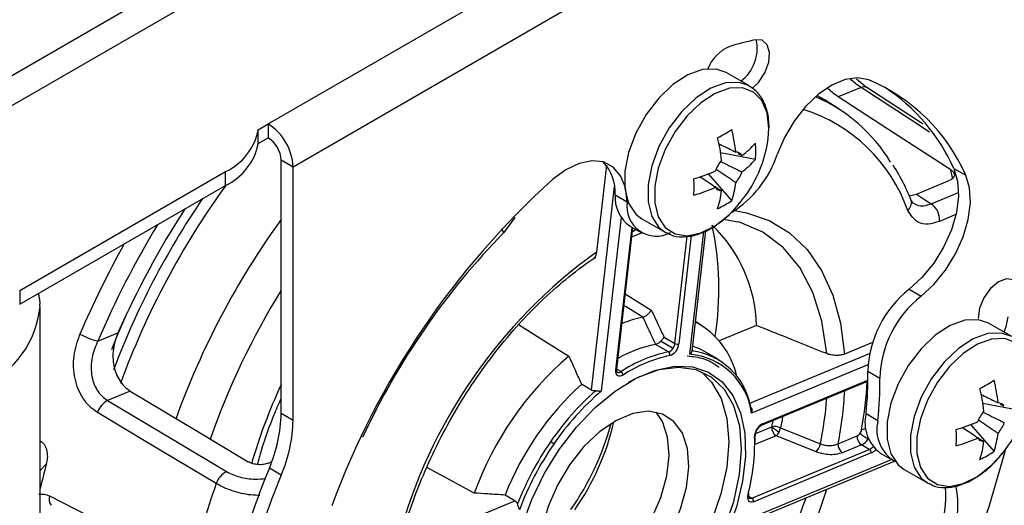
# Model space of a CAD drawing. Header units: millimetres. Extents: x 16 to 503, y 3 to 290.
# Tile 101 of 169: x 124.51 to 129.9, y 127.51 to 130.16. Entities that reach past the tile are written whole.
import ezdxf

# ---------------------------------------------------------------- set-up
doc = ezdxf.new("R2010")
doc.units = ezdxf.units.MM

msp = doc.modelspace()

# ---------------------------------------------------------------- linework, layer by layer
at = {"color": 7, "linetype": 'Continuous', "lineweight": 25}
for p, q in [((125.8715, 129.5902), (129.3425, 131.5939)), ((129.4785, 131.3584), (126.0075, 129.3547)), ((125.9522, 130.7107), (123.7877, 129.4611)), ((123.9289, 129.3793), (126.0937, 130.629)), ((128.5039, 129.7981), (128.3774, 129.8711)), ((129.147, 129.7883), (129.0897, 129.8345)), ((129.1145, 129.7893), (128.9904, 129.7377)), ((129.4545, 129.5886), (129.1459, 129.789)), ((128.9943, 129.6717), (128.913, 129.7235)), ((125.8171, 129.5588), (125.8715, 129.5902)), ((125.8171, 129.4834), (125.8171, 129.5588)), ((125.8715, 129.5902), (125.8715, 129.5148)), ((125.8171, 129.4834), (125.8715, 129.5148)), ((126.0075, 129.3547), (125.9422, 129.3923)), ((125.9422, 128.0093), (125.9422, 129.3923)), ((128.537, 129.3957), (128.3466, 129.4325)), ((128.4633, 129.4172), (128.4418, 129.4278)), ((126.0075, 127.9716), (126.0075, 129.3547)), ((127.7213, 129.3642), (127.6674, 128.8898)), ((129.6221, 129.3471), (129.6874, 129.3095)), ((124.5117, 128.6796), (125.6381, 129.3298)), ((125.6381, 129.2545), (125.6381, 129.3298)), ((128.4074, 129.1713), (128.2803, 129.3177)), ((129.4172, 129.2066), (129.6006, 129.2827)), ((124.5117, 128.6042), (125.6381, 129.2545)), ((127.6396, 128.1354), (127.7662, 129.2487)), ((127.7698, 129.2022), (127.835, 129.1645)), ((129.3787, 129.1968), (129.4172, 129.2066)), ((129.4985, 129.1541), (129.6484, 129.2163)), ((129.4025, 129.1561), (129.3892, 129.1711)), ((127.2212, 129.0796), (127.1604, 128.997)), ((127.8016, 129.0794), (127.6936, 128.1299)), ((127.9159, 129.0717), (128.0424, 128.9987)), ((128.3643, 129.0694), (128.4384, 129.0549)), ((129.6339, 129.0948), (129.5435, 129.0573)), ((127.7734, 128.245), (127.8621, 129.0251)), ((127.7778, 128.2495), (127.8658, 129.023)), ((127.8494, 129.0324), (127.9146, 128.9948)), ((127.8553, 128.9709), (127.9142, 128.9951)), ((128.0424, 128.9987), (128.0477, 128.9957)), ((128.0965, 128.3899), (128.1632, 128.9769)), ((128.1854, 128.98), (128.1181, 128.3881)), ((128.1784, 128.3311), (128.2547, 129.002)), ((128.1899, 128.3469), (128.2649, 129.0062)), ((124.5117, 128.6796), (124.5117, 128.6042)), ((129.3774, 128.6863), (129.4427, 128.6486)), ((124.6236, 125.3506), (124.6236, 128.5916)), ((128.2478, 128.4856), (128.2085, 128.5106)), ((128.5426, 128.4886), (128.3391, 128.4041)), ((129.939, 128.4274), (129.8125, 128.5004)), ((124.9389, 128.4028), (125.0491, 128.4485)), ((128.037, 128.4242), (128.0965, 128.3899)), ((128.0608, 128.3439), (127.9901, 128.3847)), ((128.0859, 128.3631), (128.0184, 128.402)), ((129.1778, 128.3959), (129.0239, 128.3321)), ((128.3289, 128.3059), (128.2582, 128.3467)), ((128.5056, 128.063), (129.1613, 128.3351)), ((129.1525, 128.2728), (128.516, 128.0086)), ((127.7778, 128.2495), (127.7778, 128.2497)), ((127.7779, 128.25), (127.8016, 128.2363)), ((129.1517, 128.2383), (129.217, 128.2006)), ((127.6396, 128.1354), (127.5852, 128.1668)), ((128.5708, 127.943), (129.1521, 128.1843)), ((128.5757, 127.951), (129.1521, 128.1902)), ((125.1166, 128.1301), (124.9925, 128.0786)), ((129.972, 128.025), (129.7817, 128.0618)), ((129.8984, 128.0465), (129.8768, 128.0571)), ((125.9422, 128.0093), (126.0075, 127.9716)), ((129.1421, 128.0069), (129.2074, 127.9693)), ((128.6268, 127.9344), (128.6335, 127.9691)), ((129.8425, 127.8006), (129.7154, 127.947)), ((126.3888, 127.8802), (126.3809, 127.8826)), ((128.6502, 127.8854), (128.5332, 127.8369)), ((128.5379, 127.8975), (128.6268, 127.9344)), ((128.9892, 127.842), (129.0931, 127.8851)), ((124.6236, 127.8569), (124.6282, 127.8544)), ((124.6236, 127.8496), (124.6282, 127.8544)), ((129.1165, 127.8361), (129.0126, 127.793)), ((129.16, 127.811), (129.1165, 127.8361)), ((129.1554, 127.8717), (129.153, 127.8681)), ((129.1579, 127.8653), (129.153, 127.8681)), ((128.5179, 127.5445), (129.16, 127.811)), ((129.1694, 127.7914), (128.5273, 127.5249)), ((129.2197, 127.7908), (129.285, 127.7532)), ((124.6573, 127.7303), (124.6236, 127.6952)), ((125.871, 127.735), (125.891, 127.7433)), ((128.4412, 127.3921), (129.2968, 127.7471)), ((128.4478, 127.4095), (129.2812, 127.7553)), ((125.9429, 127.6708), (125.8776, 127.7085)), ((129.351, 127.701), (129.4775, 127.628)), ((129.4775, 127.628), (129.4828, 127.625)), ((127.2214, 127.5301), (127.167, 127.5615)), ((126.2344, 127.1205), (127.2214, 127.5301)), ((128.4992, 127.5553), (128.5179, 127.5445))]:
    msp.add_line(p, q, dxfattribs=at)
at = {"color": 7, "linetype": 'Continuous', "lineweight": 25, "flags": 128}
for points in [[(128.5182, 129.7841), (128.5532, 129.8176), (128.588, 129.8699), (128.6094, 129.9274), (128.6143, 129.9814), (128.6018, 130.0236), (128.5739, 130.0476), (128.5348, 130.0498)], [(128.3774, 129.8711), (128.3215, 129.8906), (128.2475, 129.8881), (128.1671, 129.8594), (128.0855, 129.8063), (128.0077, 129.7322), (127.9386, 129.6417), (127.8826, 129.5405), (127.8432, 129.435), (127.8229, 129.3317), (127.8229, 129.2373), (127.8432, 129.1575), (127.8826, 129.0975), (127.9159, 129.0717)], [(129.1571, 129.8308), (129.096, 129.8426), (129.0273, 129.833), (128.9546, 129.8026), (128.8814, 129.7529), (128.8115, 129.6863), (128.7485, 129.6064), (128.6956, 129.517), (128.6553, 129.4228)], [(128.4994, 129.8006), (128.448, 129.8176), (128.374, 129.815), (128.2936, 129.7864), (128.212, 129.7333), (128.1342, 129.6592), (128.0651, 129.5687), (128.0091, 129.4675), (127.9697, 129.362), (127.9493, 129.2587), (127.9493, 129.1643), (127.9697, 129.0845), (128.0091, 129.0245), (128.0424, 128.9987)], [(128.611, 129.5658), (128.6012, 129.6503), (128.5722, 129.718), (128.526, 129.7648), (128.4653, 129.7878), (128.3941, 129.7853), (128.3168, 129.7577), (128.2383, 129.7067), (128.1634, 129.6354), (128.097, 129.5484), (128.0431, 129.451), (128.0052, 129.3495), (127.9856, 129.2502), (127.9856, 129.1593), (128.0052, 129.0826), (128.0431, 129.0249), (128.097, 128.9897), (128.1634, 128.9794), (128.2383, 128.9945), (128.3168, 129.0341), (128.3941, 129.0958), (128.4532, 129.1601)], [(129.4899, 129.5455), (129.387, 129.6124), (129.1145, 129.7893)], [(128.874, 129.7467), (128.8791, 129.7439), (128.913, 129.7235)], [(129.6056, 129.339), (129.2611, 129.5623), (128.9904, 129.7377)], [(127.835, 129.1645), (127.8253, 129.2429), (127.7995, 129.3075), (127.759, 129.3548), (127.7058, 129.3826), (127.6426, 129.3894), (127.5727, 129.3749), (127.4995, 129.3398), (127.4267, 129.2859)], [(129.6221, 129.3471), (129.6432, 129.2781), (129.648, 129.1962), (129.6364, 129.1057), (129.6087, 129.0112), (129.5666, 128.9174), (129.5121, 128.8291), (129.4479, 128.7507), (129.3774, 128.6863)], [(129.616, 129.2929), (129.6135, 129.3044), (129.6056, 129.339)], [(129.4427, 128.6486), (129.5132, 128.713), (129.5774, 128.7914), (129.6319, 128.8797), (129.674, 128.9735), (129.7016, 129.068), (129.7133, 129.1585), (129.7085, 129.2404), (129.6874, 129.3095)], [(129.3888, 129.1727), (129.3887, 129.173), (129.3872, 129.1775)], [(129.4172, 129.2066), (129.4627, 129.1772), (129.4985, 129.1541)], [(128.4236, 129.1167), (128.4877, 129.1053), (128.6124, 129.0627), (128.7235, 128.995), (128.8194, 128.9034), (128.8985, 128.7893), (128.9596, 128.6546), (129.0016, 128.5014), (129.0239, 128.3321)], [(127.1604, 128.997), (127.1558, 129.0067), (127.1498, 129.0165)], [(127.8635, 129.0029), (127.8732, 129.0076), (127.8838, 129.0126)], [(128.9268, 128.3345), (128.9004, 128.5118), (128.8511, 128.6697), (128.7798, 128.8051), (128.6879, 128.9155), (128.5772, 128.9986), (128.4498, 129.0529), (128.4391, 129.056)], [(129.9836, 128.6659), (129.9738, 128.7105), (129.9481, 128.7376), (129.9104, 128.7434), (129.8665, 128.7267), (129.823, 128.6903), (129.7866, 128.6396), (129.7628, 128.5823), (129.7553, 128.5272)], [(127.8246, 128.6611), (127.9027, 128.6124), (127.9673, 128.572)], [(127.9205, 128.5334), (127.8296, 128.5901), (127.8174, 128.5977)], [(125.0163, 128.3572), (125.0418, 128.4222), (125.101, 128.561)], [(129.9171, 128.5367), (129.9065, 128.4806), (129.8955, 128.4525)], [(127.2398, 128.4941), (127.3944, 128.3973), (127.5158, 128.3213)], [(129.8125, 128.5004), (129.7566, 128.5199), (129.6826, 128.5174), (129.6022, 128.4887), (129.5206, 128.4356), (129.4428, 128.3615), (129.3737, 128.271), (129.3177, 128.1698), (129.2783, 128.0643), (129.258, 127.961), (129.258, 127.8666), (129.2783, 127.7868), (129.3177, 127.7268), (129.351, 127.701)], [(129.9345, 128.4299), (129.8831, 128.4468), (129.8091, 128.4443), (129.7287, 128.4156), (129.6471, 128.3626), (129.5693, 128.2885), (129.5002, 128.198), (129.4442, 128.0968), (129.4048, 127.9913), (129.3844, 127.888), (129.3844, 127.7935), (129.4048, 127.7138), (129.4442, 127.6538), (129.4775, 127.628)], [(128.2582, 128.3467), (128.2316, 128.3605), (128.1931, 128.3755)], [(130.0461, 128.1951), (130.0363, 128.2795), (130.0073, 128.3473), (129.9611, 128.3941), (129.9004, 128.417), (129.8292, 128.4146), (129.7519, 128.387), (129.6734, 128.336), (129.5985, 128.2647), (129.5321, 128.1777), (129.4782, 128.0803), (129.4403, 127.9788), (129.4207, 127.8795), (129.4207, 127.7886), (129.4403, 127.7119), (129.4782, 127.6541), (129.5321, 127.619), (129.5985, 127.6087), (129.6734, 127.6238), (129.7519, 127.6634), (129.8292, 127.7251), (129.8883, 127.7894)], [(127.4637, 127.8113), (127.5578, 127.9334), (127.6606, 128.0408), (127.7691, 128.1301), (127.88, 128.1986), (127.9899, 128.2441), (128.0954, 128.2655), (128.1933, 128.2619), (128.2807, 128.2335), (128.355, 128.1811), (128.4137, 128.1064), (128.4553, 128.0116), (128.4784, 127.8996), (128.4822, 127.7739), (128.4668, 127.6381), (128.4325, 127.4965), (128.3804, 127.3533), (128.3121, 127.2129), (128.2297, 127.0796)], [(128.2123, 127.0922), (128.2977, 127.2312), (128.3673, 127.3777), (128.4189, 127.5267), (128.4506, 127.6732), (128.4613, 127.8121), (128.4508, 127.9387), (128.4193, 128.0488), (128.368, 128.1386), (128.2985, 128.2049), (128.2133, 128.2456), (128.1152, 128.2593), (128.0076, 128.2454), (127.8942, 128.2046), (127.8411, 128.1771)], [(127.813, 128.2178), (127.8046, 128.2136), (127.7966, 128.2116), (127.7893, 128.212), (127.783, 128.2148), (127.7781, 128.2197), (127.7747, 128.2266), (127.7731, 128.2352), (127.7734, 128.245)], [(128.2413, 128.2358), (128.2973, 128.1794), (128.3486, 128.0896), (128.3801, 127.9796), (128.3906, 127.8529), (128.3799, 127.714), (128.3482, 127.5675), (128.2966, 127.4185), (128.2269, 127.272), (128.1416, 127.133)], [(125.1166, 128.1301), (125.4777, 127.9137), (125.7615, 127.7437)], [(124.9925, 128.0786), (125.3567, 127.8608), (125.6429, 127.6896)], [(125.5869, 127.6237), (125.2227, 127.8418), (124.9367, 128.0132)], [(128.0106, 127.2581), (128.077, 127.3689), (128.1277, 127.4859), (128.1602, 127.6032), (128.1729, 127.715), (128.1652, 127.8157), (128.1374, 127.9001), (128.0909, 127.9641), (128.0281, 128.0045), (127.9521, 128.0192), (127.8668, 128.0074), (127.7763, 127.9699), (127.6853, 127.9084), (127.5983, 127.8261), (127.5196, 127.727)], [(127.9018, 127.3209), (127.9682, 127.4317), (128.0189, 127.5487), (128.0514, 127.666), (128.0641, 127.7778), (128.0564, 127.8785), (128.0286, 127.9629), (127.994, 128.0146)], [(128.6856, 127.9907), (128.6824, 127.9729), (128.674, 127.929)], [(128.5324, 127.8934), (128.5332, 127.8559), (128.5332, 127.848)], [(128.5475, 127.9262), (128.5486, 127.9252), (128.5492, 127.9243), (128.5493, 127.9238), (128.5493, 127.9238)], [(128.8685, 127.7973), (128.7462, 127.8467), (128.6502, 127.8854)], [(128.674, 127.929), (128.7963, 127.8797), (128.8924, 127.841)], [(128.2297, 127.0796), (128.1356, 126.9574), (128.0328, 126.8501), (127.9243, 126.7608), (127.8134, 126.6923), (127.7035, 126.6467), (127.598, 126.6254), (127.5001, 126.629), (127.4127, 126.6574), (127.3385, 126.7098), (127.2797, 126.7845), (127.2381, 126.8793), (127.2151, 126.9912), (127.2112, 127.117), (127.2266, 127.2528), (127.2609, 127.3944), (127.313, 127.5376), (127.3813, 127.6779), (127.4637, 127.8113)], [(129.9023, 127.8073), (129.8891, 127.7547), (129.8146, 127.4977), (129.7228, 127.24), (129.6145, 126.9837), (129.4907, 126.7313), (129.3526, 126.4851), (129.2013, 126.2472), (129.0383, 126.0199), (128.8651, 125.8052), (128.6832, 125.6051), (128.4943, 125.4213), (128.3001, 125.2557), (128.1023, 125.1095), (127.9673, 125.0224)], [(127.5196, 127.727), (127.4533, 127.6162), (127.4026, 127.4992), (127.37, 127.3819), (127.3573, 127.27), (127.3651, 127.1694), (127.3929, 127.085), (127.4393, 127.021), (127.5021, 126.9806), (127.5781, 126.9659), (127.6635, 126.9776), (127.7539, 127.0152), (127.8449, 127.0767), (127.932, 127.159), (128.0106, 127.2581)], [(126.9985, 127.5725), (126.8374, 127.6598), (126.74, 127.7126)], [(128.5273, 127.5249), (128.5192, 127.5226), (128.5117, 127.5227), (128.5053, 127.5251), (128.5002, 127.5298), (128.4966, 127.5364), (128.4948, 127.5448), (128.4947, 127.5544), (128.4966, 127.5649)], [(128.5006, 127.5675), (128.5004, 127.567), (128.4997, 127.5661), (128.4984, 127.5654), (128.4966, 127.5649)], [(124.6754, 127.5564), (125.1089, 127.335), (125.4496, 127.161)]]:
    msp.add_lwpolyline(points, dxfattribs=at)
at = {"color": 7, "linetype": 'Continuous', "lineweight": 25}
for centre, radius, start, end in [((128.9052, 128.3213), 1.7677, 102.0942, 106.7367), ((128.3239, 130.0037), 0.2229, 306.7248, 12.2399), ((128.4864, 129.8049), 0.2279, 113.3366, 157.5041), ((128.7741, 128.9109), 0.9965, 23.5741, 67.3916), ((129.13, 129.7571), 0.0356, 63.3285, 115.6286), ((128.673, 128.9217), 1.0401, 24.1435, 56.6874), ((128.5158, 128.9207), 0.8896, 31.2582, 66.8951), ((128.5299, 128.8199), 0.8914, 19.4939, 72.5344), ((125.5002, 129.6221), 0.3232, 295.2564, 348.6956), ((125.7123, 129.3412), 0.2955, 2.6055, 57.3945), ((127.571, 130.9193), 1.5963, 298.3965, 301.5981), ((127.4649, 129.3289), 0.9703, 6.3935, 13.7645), ((127.929, 129.5977), 0.6828, 320.1527, 357.3257), ((125.7887, 129.3854), 0.1537, 2.6055, 57.3945), ((127.3877, 129.2843), 0.9703, 6.3935, 13.7645), ((125.5002, 129.5468), 0.3232, 295.2564, 348.6956), ((128.1628, 129.8178), 0.5008, 306.8741, 318.3347), ((128.0036, 129.4403), 0.5352, 355.2207, 4.7793), ((128.5041, 129.2651), 0.1983, 140.0877, 159.9123), ((128.0942, 129.6083), 0.591, 302.0624, 341.7122), ((128.4284, 129.3961), 0.0408, 31.0974, 88.8919), ((128.1628, 129.7287), 0.5008, 306.8741, 318.3347), ((127.5208, 129.2145), 0.2493, 357.1569, 42.5136), ((130.4489, 125.9383), 4.51, 132.0758, 159.6973), ((127.9293, 130.2224), 0.9704, 286.2334, 293.6039), ((126.605, 129.2461), 1.5961, 358.3989, 1.6011), ((128.2771, 129.3961), 0.1983, 320.0877, 339.9123), ((129.2398, 126.6415), 4.4485, 144.005, 159.8738), ((127.9293, 130.1332), 0.9704, 286.2334, 293.6039), ((128.3527, 129.2651), 0.0408, 211.0974, 268.8919), ((127.9319, 129.3289), 0.5009, 341.6635, 353.1233), ((129.122, 126.709), 4.3755, 145.5854, 159.4308), ((127.9579, 129.1869), 0.1888, 175.3563, 234.9053), ((127.8546, 129.2843), 0.5009, 341.6635, 353.1233), ((129.7543, 126.3444), 5.1543, 147.3456, 155.9064), ((127.9956, 129.1395), 0.1625, 171.1487, 298.5855), ((128.1021, 129.6108), 0.5352, 295.2178, 304.7769), ((129.3317, 129.1611), 0.0583, 311.3751, 11.4194), ((129.4372, 129.0668), 0.1067, 354.8678, 54.9133), ((129.5459, 126.4648), 4.4457, 144.1544, 160.1231), ((129.8724, 126.2751), 5.3728, 149.0387, 156.6708), ((127.7593, 128.47), 0.7835, 1.3577, 46.3621), ((126.6596, 128.6872), 1.6773, 351.1462, 12.0387), ((130.0643, 126.1659), 4.0555, 135.7265, 154.9951), ((129.8798, 126.2692), 5.487, 150.942, 156.6773), ((129.3229, 126.5856), 2.8373, 125.6964, 165.0252), ((129.4825, 126.4985), 4.1593, 148.3381, 160.8302), ((129.7492, 128.2181), 0.5979, 128.4543, 178.0658), ((129.8145, 128.1804), 0.5979, 128.4543, 178.0658), ((124.0832, 128.6486), 0.5432, 294.7263, 354.1349), ((128.0688, 127.8369), 0.7121, 102.0201, 111.6446), ((127.999, 128.1125), 0.4469, 12.5097, 62.097), ((125.0277, 128.7696), 0.3774, 240.3657, 256.3932), ((128.1311, 127.6866), 0.7122, 101.4254, 119.1212), ((128.0423, 128.3954), 0.0762, 289.8498, 354.4762), ((128.0364, 128.3981), 0.0607, 324.7541, 352.2311), ((128.1094, 128.4138), 0.0272, 241.6521, 288.7935), ((128.6949, 126.9536), 1.8058, 130.765, 159.9567), ((128.2107, 127.6165), 0.7427, 101.6482, 123.4284), ((128.2158, 127.6076), 0.7311, 101.6482, 123.4284), ((128.0488, 128.3856), 0.0434, 285.9521, 328.6687), ((128.05, 128.3285), 0.0188, 345.0785, 55.0164), ((128.147, 127.9603), 0.3721, 7.4623, 85.1668), ((128.1423, 127.9787), 0.3743, 9.861, 82.7682), ((127.7718, 128.251), 0.00619, 285.1016, 346.6174), ((127.789, 128.2518), 0.0199, 246.2688, 308.8726), ((127.7884, 128.2154), 0.0247, 5.5453, 57.7463), ((127.2839, 128.1996), 1.8682, 354.0804, 1.1848), ((128.8743, 126.8152), 3.2282, 155.2684, 163.5034), ((128.6808, 126.9627), 1.6279, 132.3013, 158.4204), ((126.8993, 128.315), 2.2536, 349.8771, 356.6408), ((127.3491, 128.1619), 1.8682, 354.0804, 1.1848), ((129.0061, 129.5486), 1.5963, 298.3965, 301.5981), ((128.9, 127.9581), 0.9703, 6.3935, 13.7645), ((129.3641, 128.2269), 0.6828, 320.1527, 357.3257), ((128.6661, 126.9976), 1.5145, 131.552, 145.6278), ((128.652, 127.0083), 1.4753, 130.5133, 145.6794), ((126.94, 128.2449), 2.0885, 348.8769, 356.8935), ((128.8228, 127.9136), 0.9703, 6.3935, 13.7645), ((125.0491, 127.9738), 0.1191, 118.3762, 160.6988), ((126.9019, 128.2426), 2.0306, 348.5932, 355.7135), ((129.8635, 128.0254), 0.0408, 31.0974, 88.8919), ((125.1307, 128.0263), 0.8117, 336.9503, 358.799), ((129.3442, 127.9575), 0.2081, 166.2565, 233.2403), ((129.9392, 127.8944), 0.1983, 140.0877, 159.9123), ((125.196, 127.9886), 0.8117, 336.9503, 358.799), ((126.274, 128.355), 1.5274, 325.121, 344.7401), ((126.4171, 128.2732), 1.381, 325.0186, 346.9848), ((128.605, 127.8891), 0.0684, 115.3112, 147.121), ((128.5667, 127.9511), 0.00903, 297.8351, 359.1836), ((128.6417, 127.8566), 0.0793, 65.96, 100.8849), ((129.4014, 127.919), 0.2004, 165.477, 240.3275), ((129.3644, 128.8517), 0.9704, 286.2334, 293.6039), ((129.7122, 128.0254), 0.1983, 320.0877, 339.9123), ((128.6115, 127.8798), 0.0791, 143.9794, 179.6411), ((128.5288, 127.8875), 0.00816, 296.6296, 357.208), ((128.6795, 127.9296), 0.053, 174.7336, 236.3555), ((128.8025, 128.133), 0.2652, 228.4922, 239.0368), ((128.616, 127.9287), 0.0551, 308.2942, 335.2389), ((128.5897, 127.9447), 0.0858, 332.9336, 349.4745), ((129.1459, 127.8802), 0.053, 174.7336, 236.3555), ((129.0761, 127.921), 0.0397, 295.3112, 327.121), ((129.0681, 127.9285), 0.0506, 324.974, 349.1467), ((129.2874, 128.1009), 0.2687, 228.5448, 240.0042), ((129.1341, 127.8578), 0.0632, 81.6124, 104.9561), ((128.0401, 127.8754), 1.5961, 358.3989, 1.6011), ((129.367, 127.9581), 0.5009, 341.6635, 353.1233), ((128.8063, 126.8917), 1.69, 145.3471, 158.4274), ((128.7979, 126.8965), 1.6589, 145.3344, 159.3552), ((127.3624, 127.7595), 0.1075, 48.5448, 60.0042), ((127.4281, 127.8461), 1.1048, 345.2538, 1.7711), ((128.8209, 127.8517), 0.0722, 311.1851, 351.4814), ((129.042, 127.8371), 0.053, 174.7336, 236.3555), ((129.0786, 127.9162), 0.0886, 295.3112, 327.121), ((129.3644, 128.7625), 0.9704, 286.2334, 293.6039), ((129.7878, 127.8944), 0.0408, 211.0974, 268.8919), ((129.2897, 127.9136), 0.5009, 341.6635, 353.1233), ((129.13, 127.8789), 0.0743, 293.8428, 313.3178), ((129.1483, 127.7933), 0.0212, 354.7336, 56.3555), ((129.1322, 127.8752), 0.0917, 293.9431, 313.669), ((129.5372, 128.2401), 0.5352, 295.2178, 304.7769), ((129.0045, 126.563), 4.5012, 164.9697, 166.7222), ((130.2607, 125.8948), 4.7435, 157.5204, 170.9364), ((125.6996, 127.5847), 0.1193, 118.4071, 160.9215), ((130.3259, 125.8571), 4.7435, 157.5204, 170.9364), ((130.0127, 126.0591), 4.6942, 160.5306, 166.4236), ((129.159, 127.5052), 0.4857, 336.6113, 12.6977), ((126.0605, 128.4773), 2.9999, 325.2375, 342.8733), ((129.036, 127.5535), 0.5431, 338.001, 5.4174), ((124.7291, 127.5389), 0.0565, 161.9297, 216.291), ((126.0748, 128.4688), 2.89, 325.2684, 341.3936), ((128.5102, 127.56), 0.0173, 244.3127, 296.6132), ((128.5062, 127.5269), 0.0212, 354.7336, 56.3555)]:
    msp.add_arc(centre, radius, start, end, dxfattribs=at)
for points, knots in [([(129.1145, 129.7893), (129.1038, 129.7968), (129.0846, 129.8101), (129.065, 129.8283), (129.0564, 129.8363)], [0, 0, 0, 0, 0.562737, 1, 1, 1, 1]), ([(128.6116, 129.5699), (128.6111, 129.5855), (128.6096, 129.631), (128.5923, 129.6979), (128.5552, 129.7629), (128.5167, 129.7883), (128.4984, 129.8004)], [0, 0, 0, 0, 0.153864, 0.446573, 0.737345, 1, 1, 1, 1]), ([(128.9904, 129.7377), (128.9796, 129.7452), (128.9601, 129.7586), (128.9405, 129.7772), (128.9317, 129.7856)], [0, 0, 0, 0, 0.551966, 1, 1, 1, 1]), ([(128.336, 129.482), (128.3602, 129.4703), (128.3913, 129.4553), (128.4224, 129.4402), (128.4292, 129.4369)], [0, 0, 0, 0, 0.779809, 1, 1, 1, 1]), ([(128.4292, 129.2689), (128.4224, 129.2735), (128.3864, 129.2975), (128.3504, 129.3217), (128.3213, 129.3413)], [0, 0, 0, 0, 0.190143, 1, 1, 1, 1]), ([(128.3461, 129.3855), (128.3778, 129.37), (128.4169, 129.3509), (128.456, 129.3316), (128.4633, 129.328)], [0, 0, 0, 0, 0.81078, 1, 1, 1, 1]), ([(129.3872, 129.1775), (129.3756, 129.2052), (129.3476, 129.2723), (129.3113, 129.3311), (129.29, 129.3656)], [0, 0, 0, 0, 0.413707, 1, 1, 1, 1]), ([(129.6056, 129.339), (129.6089, 129.3367), (129.6154, 129.332), (129.6218, 129.3241), (129.6254, 129.316), (129.626, 129.3055), (129.6199, 129.2929), (129.607, 129.2861), (129.6006, 129.2827)], [0, 0, 0, 0, 0.124879, 0.250454, 0.3746, 0.500709, 0.749903, 1, 1, 1, 1]), ([(128.3178, 129.244), (128.3115, 129.2483), (128.2829, 129.2676), (128.2544, 129.287), (128.2322, 129.3022)], [0, 0, 0, 0, 0.220148, 1, 1, 1, 1]), ([(128.3145, 129.2494), (128.3201, 129.2456), (128.3326, 129.2372), (128.3451, 129.2289), (128.352, 129.2243)], [0, 0, 0, 0, 0.452475, 1, 1, 1, 1]), ([(128.0502, 128.9977), (128.0573, 128.9932), (128.0829, 128.9765), (128.1383, 128.9707), (128.2104, 128.9801), (128.2866, 129.0118), (128.362, 129.0645), (128.4188, 129.1162), (128.4458, 129.1528), (128.452, 129.1612)], [0, 0, 0, 0, 0.063869, 0.232881, 0.403343, 0.580555, 0.762583, 0.945541, 1, 1, 1, 1]), ([(129.4034, 129.1579), (129.4086, 129.1541), (129.4235, 129.1433), (129.4563, 129.1406), (129.4845, 129.1496), (129.4985, 129.1541)], [0, 0, 0, 0, 0.212761, 0.606716, 1, 1, 1, 1]), ([(129.5435, 129.0573), (129.5223, 129.0508), (129.48, 129.0378), (129.4136, 129.0503), (129.3867, 129.092), (129.3702, 129.1174)], [0, 0, 0, 0, 0.280338, 0.560893, 1, 1, 1, 1]), ([(126.5989, 127.3192), (126.608, 127.3514), (126.6342, 127.445), (126.6896, 127.6016), (126.7693, 127.7864), (126.8629, 127.9676), (126.9686, 128.1423), (127.0851, 128.3082), (127.2107, 128.4627), (127.3433, 128.6037), (127.481, 128.729), (127.5889, 128.8122), (127.65, 128.8533), (127.6639, 128.8626)], [0, 0, 0, 0, 0.053283, 0.155078, 0.25699, 0.358961, 0.460958, 0.56294, 0.664864, 0.766692, 0.868391, 0.969931, 1, 1, 1, 1]), ([(127.6674, 128.8898), (127.666, 128.8823), (127.6632, 128.8675), (127.6548, 128.8585), (127.6506, 128.854)], [0, 0, 0, 0, 0.500364, 1, 1, 1, 1]), ([(124.6216, 128.5934), (124.6223, 128.6005), (124.6247, 128.6241), (124.619, 128.6474), (124.6149, 128.6638)], [0, 0, 0, 0, 0.297823, 1, 1, 1, 1]), ([(127.9217, 128.5337), (127.9215, 128.5336), (127.9211, 128.5335), (127.9207, 128.5334), (127.9205, 128.5334)], [0, 0, 0, 0, 0.56, 1, 1, 1, 1]), ([(127.9217, 128.5337), (127.9235, 128.5344), (127.9271, 128.5357), (127.9336, 128.5391), (127.9404, 128.5437), (127.947, 128.549), (127.9533, 128.5547), (127.9597, 128.5614), (127.964, 128.567), (127.9665, 128.5707), (127.9671, 128.5717), (127.9673, 128.572)], [0, 0, 0, 0, 0.1158128, 0.2388992, 0.3676134, 0.499686, 0.61161, 0.7498659, 0.9265419, 0.9752278, 1, 1, 1, 1]), ([(127.9914, 128.385), (127.9784, 128.4128), (127.9552, 128.4624), (127.932, 128.5119), (127.9217, 128.5337)], [0, 0, 0, 0, 0.56, 1, 1, 1, 1]), ([(127.9673, 128.572), (127.9803, 128.5444), (128.0036, 128.4952), (128.0268, 128.4459), (128.037, 128.4242)], [0, 0, 0, 0, 0.56, 1, 1, 1, 1]), ([(128.9268, 128.3345), (128.8551, 128.3633), (128.727, 128.4146), (128.5989, 128.466), (128.5426, 128.4886)], [0, 0, 0, 0, 0.56, 1, 1, 1, 1]), ([(124.9367, 128.0132), (124.9222, 128.0233), (124.8932, 128.0436), (124.8579, 128.0881), (124.8306, 128.1402), (124.8074, 128.2175), (124.8015, 128.3239), (124.8279, 128.4023), (124.8411, 128.4416)], [0, 0, 0, 0, 0.124973, 0.250383, 0.375214, 0.500547, 0.749789, 1, 1, 1, 1]), ([(125.0491, 128.4485), (125.0388, 128.4194), (125.0184, 128.3611), (125.0217, 128.282), (125.0382, 128.2246), (125.0582, 128.1859), (125.0842, 128.1527), (125.1058, 128.1377), (125.1166, 128.1301)], [0, 0, 0, 0, 0.2495486, 0.4985372, 0.6245969, 0.7489379, 0.8747104, 1, 1, 1, 1]), ([(128.0184, 128.402), (128.0223, 128.4058), (128.03, 128.4133), (128.0347, 128.4206), (128.037, 128.4242)], [0, 0, 0, 0, 0.500611, 1, 1, 1, 1]), ([(124.9389, 128.4028), (124.9266, 128.3736), (124.9019, 128.3152), (124.9003, 128.2346), (124.9145, 128.1756), (124.9335, 128.1357), (124.9593, 128.1017), (124.9814, 128.0863), (124.9925, 128.0786)], [0, 0, 0, 0, 0.250316, 0.499569, 0.626351, 0.749666, 0.8749, 1, 1, 1, 1]), ([(127.9901, 128.3847), (127.9903, 128.3848), (127.9908, 128.3849), (127.9912, 128.385), (127.9914, 128.385)], [0, 0, 0, 0, 0.56, 1, 1, 1, 1]), ([(127.9914, 128.385), (127.9934, 128.3858), (127.9975, 128.3872), (128.0043, 128.3912), (128.0115, 128.3961), (128.016, 128.4), (128.0184, 128.402)], [0, 0, 0, 0, 0.24853, 0.499915, 0.741956, 1, 1, 1, 1]), ([(127.5158, 128.3213), (127.5288, 128.2925), (127.552, 128.241), (127.575, 128.1894), (127.5852, 128.1668)], [0, 0, 0, 0, 0.56, 1, 1, 1, 1]), ([(128.1636, 128.3221), (128.1794, 128.3207), (128.2256, 128.3163), (128.2859, 128.2984), (128.3234, 128.2708), (128.3378, 128.2602)], [0, 0, 0, 0, 0.24174, 0.708987, 1, 1, 1, 1]), ([(128.1784, 128.3311), (128.1806, 128.333), (128.1846, 128.3363), (128.1884, 128.3419), (128.1903, 128.3468), (128.1897, 128.349), (128.1894, 128.35)], [0, 0, 0, 0, 0.2895241, 0.500199, 0.7694168, 1, 1, 1, 1]), ([(129.0239, 128.3321), (129.0171, 128.3299), (129.0035, 128.3254), (128.9776, 128.324), (128.9506, 128.3266), (128.9348, 128.3319), (128.9268, 128.3345)], [0, 0, 0, 0, 0.250153, 0.499943, 0.749923, 1, 1, 1, 1]), ([(127.7811, 128.2337), (127.781, 128.2337), (127.7801, 128.234), (127.7784, 128.2363), (127.7773, 128.2436), (127.7777, 128.2482), (127.7778, 128.2495)], [0, 0, 0, 0, 0.114035, 0.556272, 0.875181, 1, 1, 1, 1]), ([(127.6616, 128.131), (127.6575, 128.131), (127.6493, 128.1309), (127.6428, 128.1339), (127.6396, 128.1354)], [0, 0, 0, 0, 0.498439, 1, 1, 1, 1]), ([(127.6616, 128.131), (127.6644, 128.131), (127.6704, 128.1311), (127.6788, 128.1304), (127.6869, 128.1298), (127.6911, 128.1298), (127.6936, 128.1299)], [0, 0, 0, 0, 0.230572, 0.499812, 0.71045, 1, 1, 1, 1]), ([(129.7711, 128.1113), (129.7953, 128.0996), (129.8264, 128.0846), (129.8575, 128.0695), (129.8643, 128.0662)], [0, 0, 0, 0, 0.779809, 1, 1, 1, 1]), ([(125.8129, 127.7282), (125.8201, 127.7546), (125.8446, 127.8453), (125.888, 127.9671), (125.9293, 128.0608), (125.9422, 128.0901)], [0, 0, 0, 0, 0.220524, 0.756189, 1, 1, 1, 1]), ([(128.5111, 128.0428), (128.5128, 128.0405), (128.5163, 128.0355), (128.5182, 128.0269), (128.5182, 128.0176), (128.5168, 128.0119), (128.516, 128.0086)], [0, 0, 0, 0, 0.230572, 0.499812, 0.71045, 1, 1, 1, 1]), ([(129.7812, 128.0148), (129.8129, 127.9993), (129.852, 127.9801), (129.8911, 127.9609), (129.8984, 127.9573)], [0, 0, 0, 0, 0.81078, 1, 1, 1, 1]), ([(128.5493, 127.9238), (128.5523, 127.9276), (128.5581, 127.9351), (128.566, 127.9408), (128.5697, 127.9426), (128.5708, 127.943)], [0, 0, 0, 0, 0.42546, 0.841768, 1, 1, 1, 1]), ([(129.8643, 127.8982), (129.8575, 127.9027), (129.8215, 127.9268), (129.7855, 127.951), (129.7564, 127.9706)], [0, 0, 0, 0, 0.190143, 1, 1, 1, 1]), ([(128.5369, 127.8872), (128.537, 127.8904), (128.5372, 127.897), (128.5411, 127.9096), (128.5459, 127.9187), (128.5489, 127.9232), (128.5493, 127.9238)], [0, 0, 0, 0, 0.300961, 0.621077, 0.949549, 1, 1, 1, 1]), ([(129.7529, 127.8733), (129.7466, 127.8776), (129.718, 127.8969), (129.6895, 127.9163), (129.6673, 127.9314)], [0, 0, 0, 0, 0.220148, 1, 1, 1, 1]), ([(124.6282, 127.8544), (124.6324, 127.8515), (124.6407, 127.8458), (124.6501, 127.832), (124.657, 127.8161), (124.6625, 127.7933), (124.6641, 127.7633), (124.6595, 127.7413), (124.6573, 127.7303)], [0, 0, 0, 0, 0.1252633, 0.250261, 0.3714056, 0.5009161, 0.7499459, 1, 1, 1, 1]), ([(128.8924, 127.841), (128.8998, 127.8386), (128.9155, 127.8336), (128.9424, 127.8316), (128.9688, 127.8341), (128.9824, 127.8394), (128.9892, 127.842)], [0, 0, 0, 0, 0.237257, 0.499878, 0.749913, 1, 1, 1, 1]), ([(129.754, 127.8758), (129.7581, 127.8729), (129.7692, 127.8655), (129.7802, 127.8581), (129.7871, 127.8536)], [0, 0, 0, 0, 0.380137, 1, 1, 1, 1]), ([(129.0126, 127.793), (129.0012, 127.7894), (128.9783, 127.7821), (128.9371, 127.7815), (128.8992, 127.7867), (128.8787, 127.7938), (128.8685, 127.7973)], [0, 0, 0, 0, 0.279951, 0.559735, 0.77999, 1, 1, 1, 1]), ([(129.4853, 127.627), (129.4924, 127.6225), (129.518, 127.6058), (129.5734, 127.6), (129.6455, 127.6093), (129.7217, 127.6411), (129.7971, 127.6938), (129.8539, 127.7455), (129.8809, 127.7821), (129.8871, 127.7905)], [0, 0, 0, 0, 0.063869, 0.232881, 0.403343, 0.580555, 0.762583, 0.945541, 1, 1, 1, 1]), ([(125.871, 127.735), (125.8631, 127.7324), (125.8475, 127.7274), (125.8221, 127.7268), (125.8019, 127.7292), (125.7871, 127.7326), (125.7731, 127.7374), (125.7654, 127.7416), (125.7615, 127.7437)], [0, 0, 0, 0, 0.249536, 0.49872, 0.624513, 0.749032, 0.874695, 1, 1, 1, 1]), ([(125.6429, 127.6896), (125.6659, 127.6786), (125.7121, 127.6567), (125.7934, 127.6455), (125.8388, 127.6501), (125.8581, 127.652)], [0, 0, 0, 0, 0.364642, 0.728799, 1, 1, 1, 1]), ([(125.8262, 127.5593), (125.8096, 127.5597), (125.7602, 127.5608), (125.6895, 127.5788), (125.6269, 127.602), (125.6002, 127.6165), (125.5869, 127.6237)], [0, 0, 0, 0, 0.200047, 0.598498, 0.799767, 1, 1, 1, 1]), ([(124.6164, 127.566), (124.6263, 127.5669), (124.6458, 127.5688), (124.6656, 127.5605), (124.6754, 127.5564)], [0, 0, 0, 0, 0.501862, 1, 1, 1, 1]), ([(127.167, 127.5615), (127.1356, 127.5635), (127.0794, 127.5671), (127.0232, 127.5708), (126.9985, 127.5725)], [0, 0, 0, 0, 0.56, 1, 1, 1, 1]), ([(128.5026, 127.5445), (128.5025, 127.5445), (128.5016, 127.5447), (128.5007, 127.5458), (128.4986, 127.5536), (128.4992, 127.5615), (128.5004, 127.5664), (128.5006, 127.5674)], [0, 0, 0, 0, 0.013016, 0.383639, 0.653601, 0.929197, 1, 1, 1, 1]), ([(127.2214, 127.5301), (127.2242, 127.528), (127.2299, 127.5238), (127.2331, 127.5167), (127.2347, 127.5131)], [0, 0, 0, 0, 0.499871, 1, 1, 1, 1]), ([(127.2456, 127.4814), (127.2451, 127.4841), (127.2441, 127.4889), (127.2412, 127.497), (127.2379, 127.505), (127.2357, 127.5105), (127.2347, 127.5131)], [0, 0, 0, 0, 0.2895241, 0.500199, 0.7694168, 1, 1, 1, 1])]:
    msp.add_open_spline(points, degree=3, knots=knots, dxfattribs=at)

doc.saveas('drawing.dxf')
